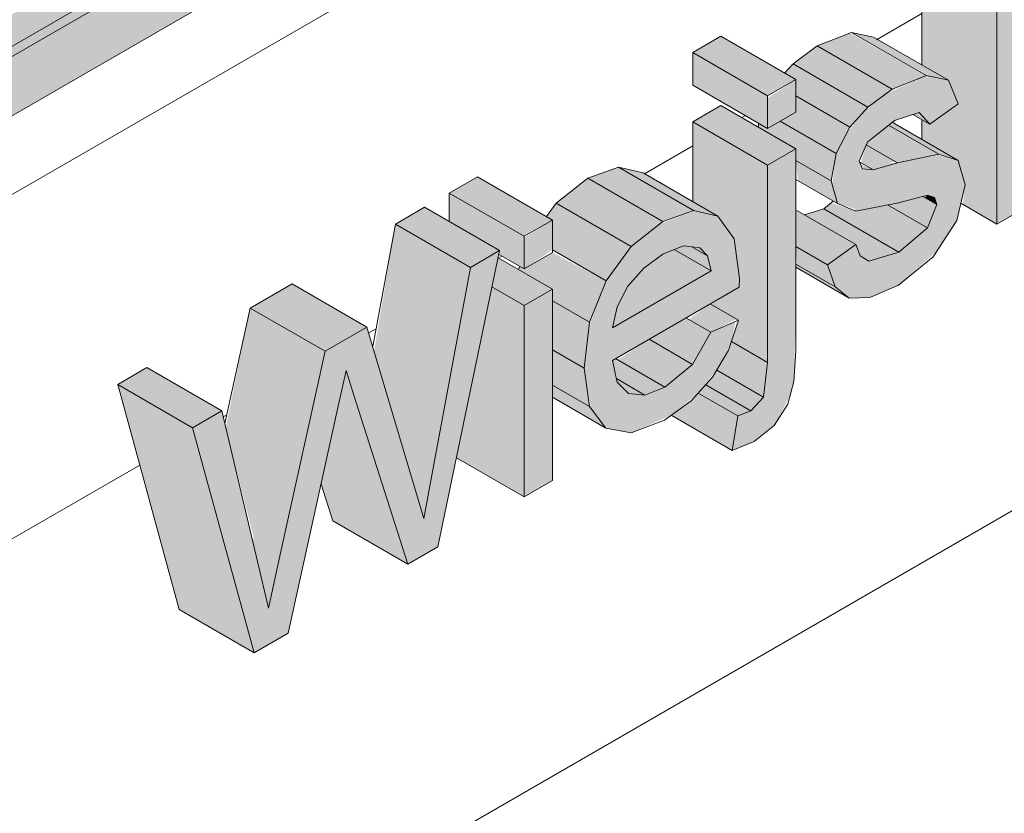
# Model space of a CAD drawing. Header units: centimetres. Extents: x 63249 to 70946, y -123 to 53714.
# Tile 31 of 58: x 70125 to 70172, y 52839 to 52877. Entities that reach past the tile are written whole.
import ezdxf

# ---------------------------------------------------------------- set-up
doc = ezdxf.new("R2010")
doc.units = ezdxf.units.CM
for name, color, linetype, lineweight in [('A-GENM', 7, 'Continuous', 5), ('A-ROOF', 7, 'Continuous', 5), ('A-ROOF-OTLN', 7, 'Continuous', 5), ('A-ROOF-PATT', 7, 'Continuous', 5), ('A-WALL-PATT', 7, 'Continuous', 5)]:
    doc.layers.add(name, color=color, linetype=linetype, lineweight=lineweight)

msp = doc.modelspace()

# ---------------------------------------------------------------- hatches: boundary and pattern name
at = {"layer": 'A-GENM', "true_color": 0x383e42}
for points in [[(70171.336, 52867.026), (70171.336, 52879.33), (70167.8, 52881.371), (70167.8, 52874.533), (70169.047, 52873.813), (70169.505, 52872.698), (70168.063, 52871.799), (70167.8, 52871.924), (70167.8, 52871.019), (70169.508, 52870.032), (70169.838, 52868.886), (70169.728, 52867.955), (70170.222, 52867.669)], [(70171.336, 52867.026), (70172.668, 52867.795), (70172.766, 52871.59), (70173.518, 52872.867), (70176.107, 52869.781), (70177.662, 52870.679), (70174.473, 52874.488), (70177.496, 52879.618), (70175.654, 52878.555), (70172.668, 52873.487), (70172.662, 52880.095), (70171.336, 52879.268), (70171.336, 52867.669)], [(70169.047, 52873.813), (70165.511, 52875.855), (70164.481, 52876.077), (70168.173, 52874.002)], [(70160.514, 52873.082), (70161.846, 52873.851), (70158.311, 52875.892), (70156.979, 52875.123), (70160.215, 52873.255)], [(70166.396, 52873.402), (70168.017, 52874.036), (70164.403, 52876.047), (70162.86, 52875.443), (70165.831, 52873.728)], [(70160.514, 52871.544), (70160.514, 52873.082), (70156.979, 52875.123), (70156.979, 52873.585), (70160.215, 52871.717)], [(70165.25, 52872.553), (70166.396, 52873.402), (70162.86, 52875.443), (70161.715, 52874.594), (70164.908, 52872.75)], [(70164.403, 52871.609), (70165.25, 52872.553), (70161.715, 52874.594), (70161.32, 52874.155), (70161.846, 52873.851), (70161.846, 52873.085), (70163.608, 52872.068)], [(70164.364, 52863.536), (70165.344, 52863.557), (70166.706, 52864.165), (70168.506, 52865.739), (70169.451, 52867.191), (70169.838, 52868.886), (70169.508, 52870.032), (70168.506, 52870.309), (70165.002, 52869.641), (70164.843, 52869.997), (70165.25, 52870.917), (70166.646, 52871.97), (70167.672, 52872.296), (70168.173, 52871.736), (70169.483, 52872.75), (70169.047, 52873.813), (70168.017, 52874.036), (70166.116, 52873.194), (70165.079, 52872.362), (70164.247, 52871.309), (70163.75, 52870.356), (70163.563, 52868.887), (70163.809, 52868.003), (70164.879, 52867.669), (70168.394, 52868.282), (70168.506, 52867.955), (70168.063, 52866.846), (70166.706, 52865.699), (70165.293, 52865.28), (70164.82, 52865.699), (70164.677, 52866.065), (70163.345, 52865.104), (70163.71, 52864.061)], [(70163.75, 52870.356), (70164.403, 52871.609), (70161.846, 52873.085), (70161.846, 52872.313), (70161.104, 52871.884), (70163.17, 52870.691)], [(70160.514, 52869.814), (70161.846, 52870.583), (70158.311, 52872.624), (70156.979, 52871.855), (70160.215, 52869.987)], [(70163.511, 52869.072), (70163.75, 52870.356), (70161.104, 52871.884), (70160.514, 52871.544), (70160.1, 52871.783), (70160.068, 52871.61), (70161.846, 52870.583), (70161.846, 52870.033), (70163.17, 52869.269)], [(70168.173, 52871.736), (70167.672, 52872.296), (70167.37, 52872.2), (70168.063, 52871.799)], [(70160.514, 52860.493), (70160.514, 52869.814), (70156.979, 52871.855), (70157.016, 52868.069), (70158.172, 52867.401), (70158.93, 52866.332), (70159.175, 52864.042), (70157.851, 52863.23), (70159.141, 52862.485), (70158.805, 52861.48), (70160.321, 52860.605)], [(70166.646, 52869.924), (70168.601, 52870.328), (70166.223, 52871.701), (70165.173, 52870.774), (70166.5, 52870.008)], [(70169.508, 52870.032), (70166.382, 52871.829), (70166.223, 52871.701), (70168.601, 52870.328)], [(70165.499, 52869.589), (70166.521, 52869.996), (70165.173, 52870.774), (70164.918, 52869.924), (70165.407, 52869.641)], [(70163.809, 52868.003), (70163.511, 52869.072), (70161.846, 52870.033), (70161.958, 52869.072), (70163.63, 52868.106)], [(70155.569, 52867.151), (70156.979, 52867.695), (70153.48, 52869.714), (70152.034, 52869.192), (70154.671, 52867.669)], [(70158.172, 52867.401), (70154.636, 52869.442), (70153.48, 52869.714), (70157.032, 52867.669), (70157.851, 52867.477)], [(70165.499, 52869.589), (70164.91, 52869.846), (70165.094, 52869.631)], [(70149.027, 52866.45), (70150.359, 52867.219), (70146.823, 52869.26), (70145.491, 52868.491), (70148.58, 52866.708)], [(70154.076, 52865.975), (70155.569, 52867.151), (70152.034, 52869.192), (70150.541, 52868.016), (70153.432, 52866.347)], [(70149.027, 52864.912), (70149.027, 52866.45), (70145.491, 52868.491), (70145.491, 52867.145), (70147.862, 52865.777), (70147.862, 52865.585), (70148.817, 52865.033)], [(70168.063, 52866.846), (70168.506, 52867.955), (70167.8, 52868.322), (70166.181, 52867.933), (70167.8, 52866.998)], [(70168.506, 52867.955), (70168.394, 52868.282), (70168.061, 52868.389), (70167.938, 52868.282), (70168.365, 52868.036)], [(70146.488, 52864.984), (70147.862, 52865.777), (70144.326, 52867.818), (70142.953, 52867.025), (70146.074, 52865.223)], [(70152.89, 52864.349), (70154.076, 52865.975), (70150.541, 52868.016), (70150.077, 52867.381), (70150.359, 52867.219), (70150.359, 52865.81), (70152.17, 52864.764)], [(70165.293, 52865.28), (70166.706, 52865.699), (70163.17, 52867.74), (70162.249, 52867.467), (70164.677, 52866.065), (70164.887, 52865.529)], [(70166.706, 52865.699), (70168.063, 52866.846), (70166.181, 52867.933), (70164.528, 52867.697), (70163.511, 52868.028), (70163.17, 52867.74), (70165.831, 52866.204)], [(70163.345, 52865.104), (70164.677, 52866.065), (70161.846, 52867.669), (70161.846, 52865.969), (70163.17, 52865.205)], [(70144.787, 52855.844), (70146.488, 52864.984), (70142.953, 52867.025), (70141.941, 52861.031), (70143.207, 52856.756), (70144.282, 52856.135)], [(70157.851, 52864.816), (70157.671, 52865.524), (70156.939, 52865.947), (70156.541, 52865.994), (70156.106, 52865.823), (70157.671, 52864.92)], [(70157.671, 52865.524), (70157.317, 52865.902), (70157.017, 52865.902)], [(70163.71, 52864.061), (70163.345, 52865.104), (70161.846, 52865.969), (70161.904, 52865.104), (70163.17, 52864.373)], [(70136.283, 52846.789), (70137.891, 52847.717), (70140.62, 52860.109), (70143.53, 52850.973), (70144.953, 52851.794), (70147.862, 52865.777), (70146.488, 52864.984), (70144.282, 52853.128), (70141.605, 52862.165), (70139.626, 52861.022), (70136.957, 52848.899), (70134.751, 52858.207), (70133.377, 52857.414), (70136.13, 52847.347)], [(70149.027, 52863.182), (70150.359, 52863.951), (70147.79, 52865.434), (70147.505, 52864.061), (70148.58, 52863.44)], [(70152.115, 52862.391), (70152.89, 52864.349), (70150.359, 52865.681), (70149.027, 52864.912), (70148.817, 52865.033), (70148.755, 52864.876), (70150.359, 52863.951), (70150.359, 52863.405), (70151.773, 52862.589)], [(70153.189, 52862.124), (70157.851, 52864.816), (70156.106, 52865.823), (70155.448, 52865.524), (70154.552, 52864.816), (70153.924, 52864.088), (70153.408, 52863.118), (70153.248, 52862.391)], [(70164.364, 52863.536), (70163.17, 52864.373), (70161.846, 52865.104), (70161.846, 52864.99), (70163.71, 52863.914)], [(70139.626, 52861.022), (70141.605, 52862.165), (70138.07, 52864.206), (70136.09, 52863.063), (70139.61, 52861.031)], [(70149.027, 52854.146), (70149.027, 52863.182), (70147.505, 52864.061), (70145.827, 52855.994), (70147.862, 52854.819)], [(70137.514, 52851.428), (70139.626, 52861.022), (70136.09, 52863.063), (70134.939, 52857.414), (70136.283, 52852.138), (70136.437, 52852.05)], [(70151.857, 52860.223), (70152.115, 52862.391), (70150.359, 52863.405), (70150.359, 52861.088)], [(70157.835, 52861.923), (70159.055, 52862.535), (70157.809, 52863.254), (70156.785, 52862.529), (70157.486, 52862.124)], [(70156.977, 52860.403), (70157.835, 52861.923), (70156.657, 52862.589), (70154.924, 52861.588), (70156.659, 52860.586)], [(70155.671, 52859.328), (70156.977, 52860.403), (70154.924, 52861.588), (70153.441, 52860.615), (70154.728, 52859.872)], [(70160.321, 52858.857), (70160.514, 52860.493), (70158.805, 52861.48), (70158.566, 52860.898), (70158.116, 52860.13), (70160.3, 52858.869)], [(70152.113, 52858.417), (70151.857, 52860.223), (70150.359, 52861.088), (70150.359, 52859.43)], [(70133.377, 52857.414), (70134.751, 52858.207), (70131.215, 52860.249), (70129.842, 52859.456), (70133.215, 52857.508)], [(70154.728, 52858.957), (70155.671, 52859.328), (70153.34, 52860.674), (70153.189, 52860.586), (70153.441, 52859.7), (70154.6, 52859.031)], [(70140.976, 52858.99), (70140.62, 52860.109), (70140.442, 52859.298), (70140.62, 52859.196)], [(70159.729, 52858.21), (70160.321, 52858.857), (70158.116, 52860.13), (70157.598, 52859.441), (70159.117, 52858.563)], [(70136.283, 52846.789), (70133.377, 52857.414), (70129.842, 52859.456), (70132.748, 52848.83), (70135.316, 52847.347)], [(70152.88, 52857.396), (70152.113, 52858.417), (70150.359, 52859.43), (70150.359, 52858.852), (70152.686, 52857.508)], [(70154.728, 52858.957), (70153.382, 52859.734), (70153.441, 52859.547), (70153.955, 52859.031)], [(70159.117, 52857.969), (70159.729, 52858.21), (70157.598, 52859.441), (70157.243, 52859.051), (70159.001, 52858.036)], [(70143.53, 52850.973), (70140.976, 52858.99), (70140.442, 52859.298), (70139.441, 52854.752), (70139.995, 52853.014), (70141.011, 52852.428)], [(70158.837, 52856.344), (70159.117, 52857.969), (70157.243, 52859.051), (70156.905, 52858.679), (70155.963, 52858.003), (70156.819, 52857.508)], [(70144.282, 52853.128), (70144.787, 52855.844), (70143.207, 52856.756), (70144.118, 52853.682)], [(70136.957, 52848.899), (70137.514, 52851.428), (70136.174, 52852.201), (70136.579, 52850.495)]]:
    msp.add_hatch(color=250, dxfattribs=at).paths.add_polyline_path(points)
h = msp.add_hatch(color=250, dxfattribs=at)
h.paths.add_polyline_path([(70158.837, 52856.344), (70159.877, 52856.758), (70160.832, 52857.522), (70161.556, 52858.857), (70161.752, 52859.598), (70161.846, 52862.589), (70161.846, 52870.583), (70160.514, 52869.814), (70160.514, 52860.493), (70160.321, 52858.857), (70159.729, 52858.21), (70159.117, 52857.969), (70159.001, 52857.292)])
h.paths.add_polyline_path([(70154.082, 52857.177), (70155.963, 52858.003), (70157.243, 52859.051), (70158.187, 52860.252), (70158.805, 52861.48), (70159.001, 52862.424), (70157.835, 52861.923), (70156.785, 52860.245), (70155.449, 52859.241), (70154.728, 52858.957), (70153.955, 52859.031), (70153.382, 52859.734), (70153.189, 52860.586), (70159.175, 52864.042), (70159.135, 52864.816), (70158.93, 52866.332), (70158.172, 52867.401), (70156.979, 52867.66), (70155.393, 52867.012), (70154.076, 52865.975), (70152.89, 52864.349), (70152.1, 52862.264), (70151.857, 52860.223), (70152.17, 52858.341), (70152.88, 52857.396), (70153.955, 52857.2)])
h.paths.add_polyline_path([(70153.189, 52862.124), (70153.408, 52863.118), (70154.135, 52864.332), (70154.779, 52865.031), (70155.857, 52865.725), (70156.541, 52865.994), (70157.317, 52865.902), (70157.671, 52865.524), (70157.851, 52864.816), (70153.408, 52862.251)])
h.paths.add_polyline_path([(70160.514, 52871.544), (70161.846, 52872.313), (70161.846, 52873.851), (70160.514, 52872.972), (70160.514, 52872.224)])
h = msp.add_hatch(color=250, dxfattribs=at)
h.paths.add_polyline_path([(70149.027, 52854.146), (70150.359, 52854.915), (70150.359, 52863.951), (70149.027, 52863.182), (70149.027, 52857.508)])
h.paths.add_polyline_path([(70149.027, 52864.912), (70150.359, 52865.81), (70150.359, 52867.219), (70149.027, 52866.39), (70149.027, 52865.562)])
at = {"layer": 'A-ROOF-OTLN', "true_color": 0x383e42}
msp.add_hatch(color=250, dxfattribs=at).paths.add_polyline_path([(70096.648, 52859.14), (70898.657, 53322.288), (70898.608, 53322.747), (70898.31, 53323.184), (70897.937, 53323.342), (70897.398, 53323.058), (70096.173, 52860.364), (70096.546, 52860.092), (70096.775, 52859.615), (70096.726, 52859.213)])
h = msp.add_hatch(color=250, dxfattribs=at)
h.paths.add_polyline_path([(70095.026, 52857.73), (70113.677, 52868.498), (70114.94, 52869.701), (70096.776, 52859.334), (70096.726, 52859.41), (70096.355, 52859.31), (70096.392, 52859.387), (70096.775, 52859.615), (70096.516, 52860.123), (70096.343, 52860.175), (70095.947, 52859.946), (70095.817, 52858.956), (70095.343, 52858.065), (70095.193, 52857.906)])
h.paths.add_polyline_path([(70117.03, 52870.908), (70118.017, 52871.448), (70117.392, 52871.117)])
h.paths.add_polyline_path([(70119.292, 52871.74), (70897.061, 53320.858), (70897.409, 53321.226), (70897.537, 53321.534), (70119.206, 52872.164), (70119.292, 52871.906)])
at = {"layer": 'A-ROOF-PATT', "true_color": 0xc7ae96}
h = msp.add_hatch(color=253, dxfattribs=at)
h.paths.add_polyline_path([(70088.876, 52851.373), (70109.292, 52863.242), (70109.292, 52865.966), (70094.367, 52857.457), (70093.434, 52857.508), (70092.41, 52857.935), (70091.551, 52858.554), (70090.695, 52859.444), (70090.039, 52860.369), (70089.478, 52861.454), (70089.038, 52862.811), (70088.938, 52863.231), (70088.882, 52864.264), (70089.066, 52865.175), (70866.485, 53314.018), (70866.485, 53314.206), (70088.876, 52865.159), (70088.876, 52852.428)])
h.paths.add_polyline_path([(70119.292, 52868.934), (70866.485, 53300.326), (70866.485, 53303.132), (70119.292, 52871.74)])
h.paths.add_polyline_path([(70876.376, 53306.036), (70890.758, 53314.34), (70890.758, 53317.146), (70876.376, 53308.842)])
h.paths.add_polyline_path([(70867.453, 53314.577), (70872.031, 53317.221), (70872.031, 53317.409), (70867.312, 53314.684)])
h.paths.add_polyline_path([(70874.223, 53318.486), (70890.758, 53328.126), (70890.758, 53328.22), (70874.101, 53318.539)])
at = {"layer": 'A-ROOF-PATT'}
h = msp.add_hatch(dxfattribs=at)
h.set_pattern_fill('FP_15', color=256, style=0, pattern_type=2)
h.set_pattern_definition([(30, (63749.273, 54958.11), (-8e-05, 25.924136), [])])
h.paths.add_polyline_path([(70088.876, 52847.651), (70109.292, 52859.438), (70109.292, 52863.16), (70088.876, 52851.373)])
h.paths.add_polyline_path([(70119.292, 52865.212), (70866.376, 53296.541), (70866.376, 53300.263), (70119.292, 52868.934), (70119.292, 52867.669)])
h.paths.add_polyline_path([(70876.376, 53302.315), (70883.687, 53306.536), (70883.687, 53310.257), (70876.376, 53306.036)])
at = {"layer": 'A-WALL-PATT'}
h = msp.add_hatch(dxfattribs=at)
h.set_pattern_fill('FP_10', color=256, style=0, pattern_type=2)
h.set_pattern_definition([(30, (63731.847, 54968.172), (-8e-05, 25.924136), [])])
h.paths.add_polyline_path([(70071.472, 52639.092), (70088.574, 52648.966), (70088.574, 52829.719), (70088.745, 52830.735), (70089.417, 52831.743), (70090.447, 52832.491), (70109.292, 52843.445), (70109.292, 52859.438), (70088.876, 52847.651), (70083.293, 52854.596), (70082.119, 52855.274), (70071.472, 52868.519), (70071.472, 52649.202)])
h.paths.add_polyline_path([(70098.574, 52654.739), (70316.025, 52780.284), (70316.025, 52978.796), (70119.292, 52865.212), (70119.292, 52839.289), (70119.092, 52838.222), (70118.449, 52837.265), (70117.686, 52836.671), (70098.574, 52825.57), (70098.574, 52659.364)])
h.paths.add_polyline_path([(70136.283, 52846.789), (70132.748, 52848.83), (70129.842, 52859.456), (70131.215, 52860.249), (70134.751, 52858.207), (70134.891, 52857.616), (70136.09, 52863.063), (70138.07, 52864.206), (70141.605, 52862.165), (70141.877, 52861.247), (70142.953, 52867.025), (70144.326, 52867.818), (70145.491, 52867.145), (70145.491, 52868.491), (70146.823, 52869.26), (70150.077, 52867.381), (70150.541, 52868.016), (70152.17, 52869.241), (70153.48, 52869.714), (70154.636, 52869.442), (70156.979, 52868.09), (70156.979, 52871.855), (70158.311, 52872.624), (70160.068, 52871.61), (70160.1, 52871.783), (70156.979, 52873.585), (70156.979, 52875.123), (70158.311, 52875.892), (70161.32, 52874.155), (70161.846, 52874.691), (70163.058, 52875.521), (70164.481, 52876.077), (70165.831, 52875.67), (70167.8, 52874.533), (70167.8, 52881.371), (70169.132, 52882.14), (70172.039, 52880.462), (70172.119, 52880.596), (70173.96, 52881.659), (70175.292, 52880.89), (70175.292, 52882.428), (70176.624, 52883.197), (70178.57, 52882.117), (70178.618, 52882.238), (70175.292, 52884.158), (70175.292, 52885.696), (70176.624, 52886.465), (70179.878, 52884.587), (70180.341, 52885.222), (70181.834, 52886.398), (70183.281, 52886.92), (70184.437, 52886.648), (70187.973, 52884.607), (70188.731, 52883.537), (70188.942, 52881.228), (70187.651, 52880.435), (70188.942, 52879.69), (70188.471, 52878.282), (70187.451, 52876.703), (70186.323, 52875.61), (70185.445, 52874.98), (70183.756, 52874.406), (70182.68, 52874.602), (70180.16, 52876.057), (70180.16, 52872.121), (70178.828, 52871.352), (70175.654, 52873.077), (70177.662, 52870.679), (70176.107, 52869.781), (70172.766, 52871.59), (70172.668, 52871.424), (70172.565, 52867.736), (70171.336, 52867.026), (70169.625, 52867.955), (70169.344, 52867.026), (70168.063, 52865.259), (70166.687, 52864.15), (70165.293, 52863.556), (70164.364, 52863.536), (70161.846, 52864.99), (70161.752, 52859.598), (70161.469, 52858.527), (70160.815, 52857.508), (70159.729, 52856.699), (70158.837, 52856.344), (70155.915, 52857.969), (70155.301, 52857.643), (70153.955, 52857.2), (70152.686, 52857.508), (70150.359, 52858.852), (70150.359, 52854.915), (70149.027, 52854.146), (70145.827, 52855.994), (70144.953, 52851.794), (70143.53, 52850.973), (70139.995, 52853.014), (70139.441, 52854.752), (70137.891, 52847.717), (70136.437, 52846.877)])
h.paths.add_polyline_path([(70185.453, 52860.238), (70181.918, 52862.28), (70179.538, 52869.941), (70180.921, 52870.74), (70183.484, 52869.26), (70184.079, 52872.563), (70185.666, 52873.479), (70188.083, 52872.084), (70188.803, 52875.29), (70190.193, 52876.092), (70193.728, 52874.051), (70191.33, 52863.631), (70189.719, 52862.701), (70187.556, 52863.951), (70187.082, 52861.178), (70185.807, 52860.443)])
h.paths.add_polyline_path([(70148.755, 52864.876), (70148.817, 52865.033), (70147.826, 52865.605), (70147.862, 52865.392), (70148.694, 52864.912)])
h.paths.add_polyline_path([(70162.249, 52867.467), (70163.17, 52867.74), (70163.511, 52868.175), (70161.846, 52869.072), (70161.898, 52867.669)])
h.paths.add_polyline_path([(70198.972, 52868.044), (70195.437, 52870.085), (70195.388, 52882.518), (70191.852, 52884.559), (70191.167, 52885.514), (70190.748, 52886.861), (70190.609, 52888.481), (70190.766, 52890.366), (70191.24, 52892.188), (70192.003, 52893.884), (70193.033, 52895.391), (70194.254, 52896.651), (70195.593, 52897.609), (70197.053, 52898.213), (70198.26, 52898.191), (70201.858, 52896.172), (70202.13, 52896.86), (70203.316, 52898.486), (70204.809, 52899.662), (70206.256, 52900.184), (70207.412, 52899.912), (70209.754, 52898.56), (70209.754, 52902.325), (70211.086, 52903.094), (70211.653, 52902.767), (70212.105, 52903.511), (70213.645, 52904.729), (70214.753, 52905.11), (70215.888, 52904.677), (70218.079, 52903.412), (70218.079, 52904.44), (70217.08, 52905.11), (70217.08, 52906.554), (70218.079, 52907.131), (70218.079, 52909.327), (70219.411, 52911), (70222.095, 52909.45), (70223.24, 52910.111), (70223.745, 52909.819), (70224.067, 52910.483), (70224.899, 52911.261), (70226.236, 52911.559), (70227.069, 52911.078), (70227.069, 52912.322), (70228.401, 52913.091), (70231.936, 52911.049), (70232.037, 52910.28), (70232.063, 52911.049), (70232.063, 52915.205), (70233.395, 52915.974), (70235.227, 52914.99), (70235.227, 52917.031), (70236.558, 52917.8), (70237.157, 52917.455), (70237.474, 52918.06), (70238.777, 52919.274), (70239.722, 52919.581), (70240.112, 52919.574), (70241.038, 52919.04), (70241.885, 52920.621), (70243.257, 52921.849), (70244.217, 52922.214), (70244.939, 52922.088), (70248.474, 52920.046), (70248.932, 52919.366), (70249.084, 52917.891), (70249.084, 52911.914), (70247.752, 52911.145), (70244.589, 52912.972), (70244.589, 52909.319), (70243.257, 52908.55), (70240.094, 52910.376), (70240.094, 52906.724), (70238.762, 52905.955), (70236.931, 52907.012), (70236.931, 52904.898), (70235.599, 52904.129), (70234.954, 52904.501), (70234.556, 52903.77), (70233.062, 52902.504), (70231.943, 52902.132), (70230.682, 52902.631), (70227.544, 52904.444), (70227.133, 52905.585), (70226.942, 52903.234), (70226.911, 52899.113), (70225.737, 52898.344), (70227.621, 52897.256), (70227.941, 52897.637), (70228.588, 52898.315), (70229.53, 52898.996), (70230.662, 52899.457), (70231.555, 52899.414), (70234.137, 52898.046), (70233.062, 52900.843), (70234.467, 52901.654), (70237.52, 52899.891), (70238.556, 52904.015), (70239.951, 52904.82), (70243.486, 52902.779), (70240.055, 52889.54), (70239.282, 52888.009), (70238.244, 52887.065), (70237.43, 52886.787), (70234.294, 52888.5), (70233.902, 52888.172), (70233.039, 52887.529), (70231.667, 52887.03), (70230.526, 52887.316), (70227.941, 52888.808), (70227.941, 52884.768), (70226.609, 52883.999), (70224.777, 52885.057), (70224.724, 52882.911), (70223.445, 52882.173), (70219.91, 52884.214), (70219.91, 52886.112), (70219.783, 52884.852), (70219.783, 52880.059), (70218.451, 52879.29), (70216.532, 52880.277), (70215.689, 52878.476), (70214.915, 52877.432), (70214.372, 52876.87), (70213.6, 52876.306), (70212.469, 52876.039), (70211.625, 52876.449), (70211.625, 52871.888), (70210.293, 52871.119), (70207.297, 52872.85), (70206.964, 52872.657), (70205.632, 52873.426), (70205.632, 52871.888), (70199.984, 52868.628)])
h.paths.add_polyline_path([(70167.8, 52871.019), (70167.8, 52871.951), (70167.37, 52872.2), (70166.396, 52871.829), (70167.672, 52871.093)])
h.paths.add_polyline_path([(70175.292, 52873.51), (70175.292, 52875.878), (70174.473, 52874.488)])
h.paths.add_polyline_path([(70200.304, 52874.433), (70202.096, 52875.467), (70203.428, 52874.699), (70203.428, 52883.734), (70204.76, 52884.503), (70206.758, 52883.423), (70206.758, 52883.542), (70203.428, 52885.464), (70203.467, 52887.025), (70204.76, 52887.771), (70207.59, 52886.137), (70208.09, 52886.425), (70208.683, 52886.082), (70209.01, 52886.724), (70210.557, 52887.992), (70211.155, 52888.238), (70211.958, 52888.238), (70214.915, 52886.554), (70214.915, 52890.366), (70216.247, 52891.135), (70216.814, 52890.808), (70217.266, 52891.552), (70218.656, 52892.718), (70219.914, 52893.151), (70221.049, 52892.718), (70223.073, 52891.55), (70223.073, 52895.076), (70224.405, 52895.845), (70226.414, 52894.765), (70226.436, 52894.864), (70223.016, 52896.771), (70222.332, 52896.532), (70219.616, 52898.06), (70219.616, 52894.901), (70218.284, 52894.132), (70214.749, 52896.173), (70214.749, 52898.071), (70214.622, 52896.812), (70214.622, 52892.018), (70213.29, 52891.249), (70211.661, 52892.189), (70211.271, 52891.249), (70210.611, 52890.171), (70209.681, 52889.149), (70208.42, 52888.245), (70206.731, 52887.67), (70205.655, 52887.866), (70203.361, 52889.182), (70202.643, 52887.002), (70201.705, 52885.319), (70200.622, 52884.009), (70198.972, 52882.807), (70198.101, 52882.388), (70200.304, 52881.116), (70200.304, 52875.467)])
h.paths.add_polyline_path([(70195.533, 52886.442), (70196.569, 52887.229), (70197.47, 52888.306), (70198.169, 52889.657), (70198.6, 52891.223), (70199.984, 52891.566), (70201.53, 52890.693), (70201.353, 52890.928), (70201.138, 52893.073), (70201.097, 52893.689), (70199.928, 52894.364), (70199.076, 52894), (70197.839, 52893.073), (70196.814, 52891.843), (70196.28, 52890.957), (70195.816, 52889.693), (70195.477, 52887.199)])
h.paths.add_polyline_path([(70235.761, 52892.941), (70235.892, 52893.475), (70235.231, 52895.196), (70234.766, 52894.861), (70233.597, 52895.536), (70233.062, 52895.412), (70232.123, 52894.606), (70232.123, 52894.429), (70232.729, 52894.691), (70235.586, 52893.042)])
h.paths.add_polyline_path([(70224.136, 52898.957), (70224.278, 52899.13), (70222.946, 52899.899), (70222.946, 52899.644), (70223.866, 52899.113)])
h.paths.add_polyline_path([(70255.411, 52915.567), (70251.875, 52917.608), (70251.875, 52929.912), (70253.207, 52930.68), (70255.875, 52929.14), (70258.67, 52933.834), (70260.532, 52934.91), (70264.068, 52932.869), (70263.812, 52932.439), (70266.398, 52930.946), (70266.499, 52930.177), (70266.526, 52930.946), (70266.526, 52935.102), (70267.857, 52935.871), (70269.689, 52934.814), (70269.689, 52940.196), (70271.021, 52940.965), (70273.185, 52939.716), (70273.224, 52941.192), (70274.517, 52942.816), (70277.201, 52941.266), (70278.512, 52942.023), (70282.048, 52939.981), (70282.149, 52939.212), (70282.175, 52939.981), (70282.175, 52944.137), (70283.507, 52944.906), (70285.338, 52943.922), (70285.338, 52945.964), (70286.504, 52946.636), (70287.009, 52946.344), (70287.331, 52947.009), (70288.163, 52947.787), (70289.609, 52948.084), (70289.5, 52948.367), (70290.905, 52949.178), (70293.959, 52947.415), (70294.994, 52951.538), (70296.389, 52952.343), (70299.924, 52950.302), (70296.493, 52937.063), (70295.612, 52935.434), (70294.683, 52934.588), (70293.868, 52934.31), (70290.333, 52936.352), (70290.206, 52937.409), (70290.166, 52935.633), (70288.781, 52934.941), (70287.043, 52935.944), (70287.043, 52933.83), (70285.711, 52933.061), (70285.066, 52933.433), (70284.668, 52932.703), (70283.307, 52931.481), (70281.951, 52931.097), (70280.794, 52931.563), (70278.052, 52933.146), (70278.052, 52931.46), (70279.384, 52930.691), (70279.551, 52929.459), (70278.35, 52928.666), (70277.438, 52928.348), (70274.556, 52929.98), (70274.556, 52926.621), (70273.224, 52925.852), (70271.393, 52926.909), (70271.393, 52924.794), (70270.061, 52924.025), (70269.417, 52924.398), (70268.895, 52923.556), (70267.658, 52922.446), (70266.405, 52922.029), (70265.145, 52922.528), (70262.006, 52924.34), (70261.609, 52925.244), (70261.531, 52928.606), (70259.482, 52925.162), (70264.234, 52920.661), (70262.606, 52919.721), (70259.07, 52921.762), (70258.038, 52922.741), (70256.742, 52920.565), (70256.742, 52916.336)])
h.paths.add_polyline_path([(70290.206, 52937.751), (70290.843, 52937.992), (70291.475, 52938.526), (70291.862, 52939.223), (70292.331, 52940.998), (70291.257, 52943.793), (70290.822, 52943.258), (70290.422, 52942.326), (70290.206, 52940.405), (70290.206, 52937.992)])

# ---------------------------------------------------------------- linework, layer by layer
at = {"layer": 'A-GENM'}
for p, q in [((70167.8, 52874.533), (70167.8, 52881.371)), ((70171.336, 52879.33), (70171.336, 52867.026)), ((70162.86, 52875.443), (70164.481, 52876.077)), ((70164.481, 52876.077), (70165.511, 52875.855)), ((70164.481, 52876.077), (70168.017, 52874.036)), ((70156.979, 52875.123), (70158.311, 52875.892)), ((70158.311, 52875.892), (70161.846, 52873.851)), ((70165.511, 52875.855), (70169.047, 52873.813)), ((70156.979, 52873.585), (70156.979, 52875.123)), ((70156.979, 52875.123), (70160.514, 52873.082)), ((70161.715, 52874.594), (70162.86, 52875.443)), ((70162.86, 52875.443), (70166.396, 52873.402)), ((70161.32, 52874.155), (70161.715, 52874.594)), ((70161.715, 52874.594), (70165.25, 52872.553)), ((70161.846, 52873.851), (70160.514, 52873.082)), ((70161.846, 52872.313), (70161.846, 52873.851)), ((70168.017, 52874.036), (70166.396, 52873.402)), ((70169.047, 52873.813), (70168.017, 52874.036)), ((70169.505, 52872.698), (70169.047, 52873.813)), ((70156.979, 52873.585), (70160.514, 52871.544)), ((70166.396, 52873.402), (70165.25, 52872.553)), ((70160.514, 52873.082), (70160.514, 52871.544)), ((70161.846, 52873.085), (70164.403, 52871.609)), ((70156.979, 52871.855), (70158.311, 52872.624)), ((70158.311, 52872.624), (70161.846, 52870.583)), ((70165.25, 52872.553), (70164.403, 52871.609)), ((70168.173, 52871.736), (70169.505, 52872.698)), ((70160.514, 52871.544), (70161.846, 52872.313)), ((70161.104, 52871.884), (70163.75, 52870.356)), ((70165.225, 52870.897), (70166.5, 52871.924)), ((70166.5, 52871.924), (70167.672, 52872.296)), ((70167.37, 52872.2), (70168.173, 52871.736)), ((70167.672, 52872.296), (70168.173, 52871.736)), ((70167.8, 52871.019), (70167.8, 52871.951)), ((70156.979, 52868.09), (70156.979, 52871.855)), ((70156.979, 52871.855), (70160.514, 52869.814)), ((70160.068, 52871.61), (70160.1, 52871.783)), ((70164.403, 52871.609), (70163.75, 52870.356)), ((70166.223, 52871.701), (70168.601, 52870.328)), ((70166.388, 52871.834), (70169.508, 52870.032)), ((70161.846, 52870.583), (70160.514, 52869.814)), ((70161.846, 52861.064), (70161.846, 52870.583)), ((70164.843, 52869.997), (70165.225, 52870.897)), ((70165.173, 52870.774), (70166.646, 52869.924)), ((70161.846, 52870.033), (70163.511, 52869.072)), ((70163.75, 52870.356), (70163.511, 52869.072)), ((70168.601, 52870.328), (70166.646, 52869.924)), ((70169.508, 52870.032), (70168.601, 52870.328)), ((70169.838, 52868.886), (70169.508, 52870.032)), ((70152.034, 52869.192), (70153.48, 52869.714)), ((70153.48, 52869.714), (70154.636, 52869.442)), ((70153.48, 52869.714), (70157.016, 52867.673)), ((70160.514, 52869.814), (70160.514, 52860.493)), ((70165.002, 52869.641), (70164.843, 52869.997)), ((70164.861, 52869.957), (70165.499, 52869.589)), ((70165.499, 52869.589), (70165.002, 52869.641)), ((70166.646, 52869.924), (70165.499, 52869.589)), ((70145.491, 52868.491), (70146.823, 52869.26)), ((70146.823, 52869.26), (70150.359, 52867.219)), ((70150.541, 52868.016), (70152.034, 52869.192)), ((70152.034, 52869.192), (70155.569, 52867.151)), ((70154.636, 52869.442), (70158.172, 52867.401)), ((70161.846, 52869.137), (70163.809, 52868.003)), ((70163.511, 52869.072), (70163.809, 52868.003)), ((70169.451, 52867.191), (70169.838, 52868.886)), ((70145.491, 52867.145), (70145.491, 52868.491)), ((70145.491, 52868.491), (70149.027, 52866.45)), ((70166.69, 52868.036), (70168.061, 52868.389)), ((70167.849, 52868.334), (70168.506, 52867.955)), ((70168.061, 52868.389), (70168.394, 52868.282)), ((70168.394, 52868.282), (70168.506, 52867.955)), ((70142.953, 52867.025), (70144.326, 52867.818)), ((70144.326, 52867.818), (70147.862, 52865.777)), ((70150.077, 52867.381), (70150.541, 52868.016)), ((70150.541, 52868.016), (70154.076, 52865.975)), ((70162.249, 52867.467), (70163.17, 52867.74)), ((70163.17, 52867.74), (70163.615, 52868.116)), ((70163.17, 52867.74), (70166.706, 52865.699)), ((70163.809, 52868.003), (70164.684, 52867.63)), ((70164.684, 52867.63), (70166.69, 52868.036)), ((70166.181, 52867.933), (70168.063, 52866.846)), ((70168.506, 52867.955), (70168.063, 52866.846)), ((70171.336, 52867.026), (70169.637, 52868.007)), ((70171.336, 52867.026), (70172.668, 52867.795)), ((70150.359, 52867.219), (70149.027, 52866.45)), ((70150.359, 52865.681), (70150.359, 52867.219)), ((70157.016, 52867.673), (70155.569, 52867.151)), ((70158.172, 52867.401), (70157.016, 52867.673)), ((70158.93, 52866.332), (70158.172, 52867.401)), ((70164.677, 52866.065), (70161.898, 52867.669)), ((70141.877, 52861.247), (70142.953, 52867.025)), ((70142.953, 52867.025), (70146.488, 52864.984)), ((70155.569, 52867.151), (70154.076, 52865.975)), ((70168.063, 52866.846), (70166.706, 52865.699)), ((70168.337, 52865.48), (70169.451, 52867.191)), ((70149.027, 52866.45), (70149.027, 52864.912)), ((70159.183, 52864.461), (70158.93, 52866.332)), ((70154.076, 52865.975), (70152.89, 52864.349)), ((70155.564, 52865.61), (70156.541, 52865.994)), ((70156.541, 52865.994), (70157.317, 52865.902)), ((70156.939, 52865.947), (70157.671, 52865.524)), ((70157.317, 52865.902), (70157.671, 52865.524)), ((70161.846, 52865.969), (70163.345, 52865.104)), ((70164.677, 52866.065), (70163.345, 52865.104)), ((70164.887, 52865.529), (70164.677, 52866.065)), ((70144.953, 52851.794), (70147.862, 52865.777)), ((70147.862, 52865.777), (70146.488, 52864.984)), ((70147.79, 52865.434), (70150.359, 52863.951)), ((70147.811, 52865.614), (70149.027, 52864.912)), ((70149.027, 52864.912), (70150.359, 52865.681)), ((70150.359, 52865.81), (70152.89, 52864.349)), ((70154.666, 52864.948), (70155.564, 52865.61)), ((70156.106, 52865.823), (70157.851, 52864.816)), ((70157.671, 52865.524), (70157.851, 52864.816)), ((70165.293, 52865.28), (70164.887, 52865.529)), ((70166.706, 52865.699), (70165.293, 52865.28)), ((70166.687, 52864.15), (70168.337, 52865.48)), ((70146.488, 52864.984), (70144.787, 52855.844)), ((70148.755, 52864.876), (70148.817, 52865.033)), ((70153.924, 52864.088), (70154.666, 52864.948)), ((70161.846, 52865.137), (70163.71, 52864.061)), ((70161.846, 52864.99), (70164.364, 52863.536)), ((70163.345, 52865.104), (70163.71, 52864.061)), ((70157.851, 52864.816), (70153.189, 52862.124)), ((70159.175, 52864.042), (70159.183, 52864.461)), ((70136.09, 52863.063), (70138.07, 52864.206)), ((70138.07, 52864.206), (70141.605, 52862.165)), ((70147.505, 52864.061), (70149.027, 52863.182)), ((70152.89, 52864.349), (70152.115, 52862.391)), ((70153.189, 52860.586), (70159.175, 52864.042)), ((70153.408, 52863.118), (70153.924, 52864.088)), ((70163.71, 52864.061), (70164.364, 52863.536)), ((70165.344, 52863.557), (70166.687, 52864.15)), ((70150.359, 52863.951), (70149.027, 52863.182)), ((70150.359, 52854.915), (70150.359, 52863.951)), ((70164.364, 52863.536), (70165.344, 52863.557)), ((70134.891, 52857.616), (70136.09, 52863.063)), ((70136.09, 52863.063), (70139.626, 52861.022)), ((70149.027, 52863.182), (70149.027, 52854.146)), ((70150.359, 52863.405), (70152.115, 52862.391)), ((70153.189, 52862.124), (70153.408, 52863.118)), ((70157.809, 52863.254), (70159.141, 52862.485)), ((70157.835, 52861.923), (70156.682, 52862.589)), ((70141.605, 52862.165), (70139.626, 52861.022)), ((70143.14, 52856.98), (70141.605, 52862.165)), ((70152.115, 52862.391), (70151.857, 52860.223)), ((70159.141, 52862.485), (70157.835, 52861.923)), ((70158.67, 52861.077), (70159.141, 52862.485)), ((70157.835, 52861.923), (70156.977, 52860.403)), ((70154.924, 52861.588), (70156.977, 52860.403)), ((70158.805, 52861.48), (70160.514, 52860.493)), ((70139.626, 52861.022), (70137.514, 52851.428)), ((70150.359, 52861.088), (70151.857, 52860.223)), ((70157.92, 52859.794), (70158.67, 52861.077)), ((70161.752, 52859.598), (70161.846, 52861.064)), ((70129.842, 52859.456), (70131.215, 52860.249)), ((70131.215, 52860.249), (70134.751, 52858.207)), ((70153.42, 52859.568), (70153.189, 52860.586)), ((70153.34, 52860.674), (70155.671, 52859.328)), ((70156.977, 52860.403), (70155.671, 52859.328)), ((70160.514, 52860.493), (70160.321, 52858.857)), ((70140.219, 52858.283), (70140.62, 52860.109)), ((70140.62, 52860.109), (70140.976, 52858.99)), ((70151.857, 52860.223), (70152.113, 52858.417)), ((70156.905, 52858.679), (70157.92, 52859.794)), ((70158.116, 52860.13), (70160.321, 52858.857)), ((70132.748, 52848.83), (70129.842, 52859.456)), ((70129.842, 52859.456), (70133.377, 52857.414)), ((70150.359, 52859.43), (70152.113, 52858.417)), ((70153.382, 52859.734), (70154.728, 52858.957)), ((70153.955, 52859.031), (70153.42, 52859.568)), ((70155.671, 52859.328), (70154.728, 52858.957)), ((70157.598, 52859.441), (70159.729, 52858.21)), ((70161.469, 52858.527), (70161.752, 52859.598)), ((70140.976, 52858.99), (70143.53, 52850.973)), ((70154.728, 52858.957), (70153.955, 52859.031)), ((70157.243, 52859.051), (70159.117, 52857.969)), ((70160.321, 52858.857), (70159.729, 52858.21)), ((70150.359, 52858.852), (70152.88, 52857.396)), ((70152.113, 52858.417), (70152.88, 52857.396)), ((70155.645, 52857.775), (70156.905, 52858.679)), ((70160.832, 52857.522), (70161.469, 52858.527)), ((70134.751, 52858.207), (70133.377, 52857.414)), ((70136.437, 52851.095), (70134.751, 52858.207)), ((70137.891, 52847.717), (70140.219, 52858.283)), ((70158.837, 52856.344), (70155.963, 52858.003)), ((70159.117, 52857.969), (70158.837, 52856.344)), ((70159.729, 52858.21), (70159.117, 52857.969)), ((70154.082, 52857.177), (70155.645, 52857.775)), ((70159.877, 52856.758), (70160.832, 52857.522)), ((70133.377, 52857.414), (70136.283, 52846.789)), ((70152.88, 52857.396), (70154.082, 52857.177)), ((70144.282, 52853.128), (70143.14, 52856.98)), ((70158.837, 52856.344), (70159.877, 52856.758)), ((70144.787, 52855.844), (70144.282, 52853.128)), ((70149.027, 52854.146), (70145.827, 52855.994)), ((70139.995, 52853.014), (70139.441, 52854.752)), ((70149.027, 52854.146), (70150.359, 52854.915)), ((70139.995, 52853.014), (70143.53, 52850.973)), ((70137.514, 52851.428), (70136.957, 52848.899)), ((70143.53, 52850.973), (70144.953, 52851.794)), ((70136.957, 52848.899), (70136.437, 52851.095)), ((70136.283, 52846.789), (70132.748, 52848.83)), ((70136.283, 52846.789), (70137.891, 52847.717))]:
    msp.add_line(p, q, dxfattribs=at)
at = {"layer": 'A-ROOF'}
msp.add_line((70866.376, 53296.541), (70119.292, 52865.212), dxfattribs=at)
at = {"layer": 'A-ROOF-OTLN'}
for p, q in [((70096.648, 52859.14), (70898.53, 53322.107)), ((70094.911, 52857.657), (70896.793, 53320.624)), ((70866.393, 53300.273), (70119.292, 52868.934))]:
    msp.add_line(p, q, dxfattribs=at)

doc.saveas('drawing.dxf')
